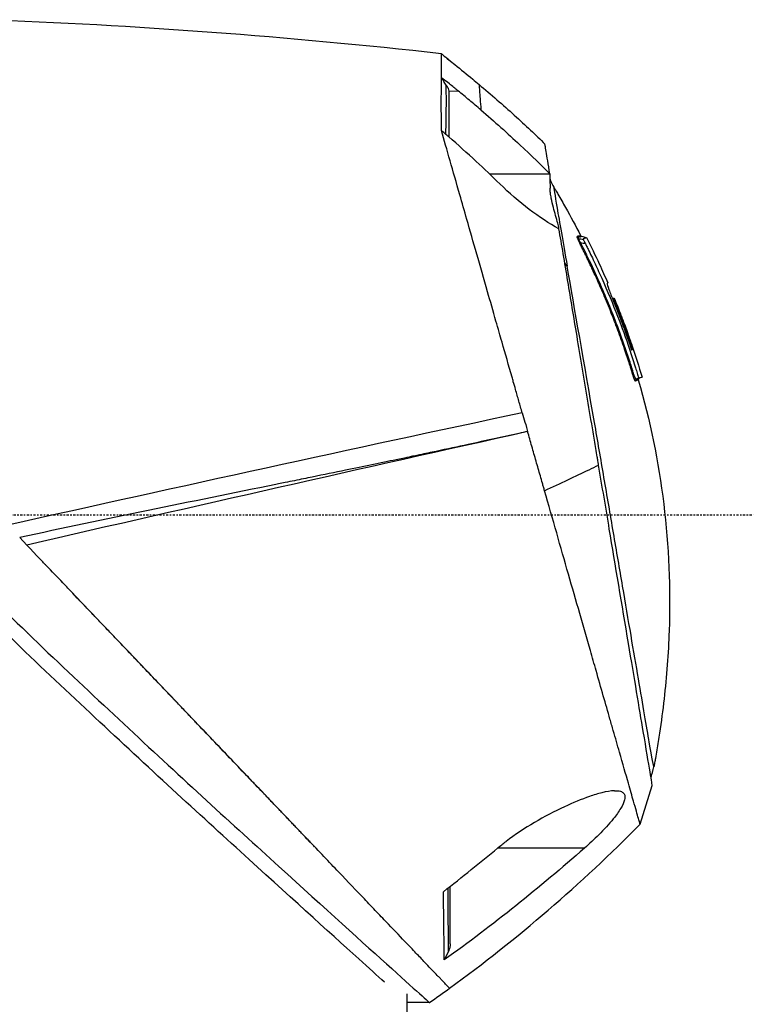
# Model space of a CAD drawing. Header units: millimetres. Extents: x 0 to 3390, y 0 to 1680.
# Tile 46 of 194: x 267 to 317, y 1157 to 1224. Entities that reach past the tile are written whole.
import ezdxf

# ---------------------------------------------------------------- set-up
doc = ezdxf.new("R2010")
doc.units = ezdxf.units.MM
doc.header["$LTSCALE"] = 0.2
doc.linetypes.add('CENTER2', pattern=[1.125, 0.75, -0.125, 0.125, -0.125])
doc.layers.add('02_Center Line', color=1, linetype='CENTER2')

# ---------------------------------------------------------------- blocks, each defined once
blk = doc.blocks.new('A$C7bf043d2')
for p, q in [((135.865, 804.962), (135.865, 804.962)), ((136.362, 804.032), (136.988, 804.064)), ((139.13, 798.424), (143.224, 798.424)), ((145.154, 794.027), (145.154, 794.027)), ((145.314, 793.758), (145.314, 793.758)), ((146.574, 792.319), (146.577, 792.32)), ((147.151, 791.025), (147.127, 791.016)), ((147.445, 790.028), (147.596, 789.986)), ((148.75, 786.54), (148.826, 786.519)), ((149.204, 784.541), (149.151, 784.521)), ((149.286, 784.572), (149.28, 784.57)), ((140.554, 782.051), (140.554, 782.051)), ((140.913, 780.78), (140.913, 780.78)), ((120.226, 777.655), (120.226, 777.654)), ((116.85, 776.912), (116.85, 776.912)), ((117.55, 777.066), (117.55, 777.066)), ((107.245, 773.758), (107.727, 773.253)), ((108.484, 772.46), (108.482, 772.46)), ((149.347, 754.317), (150.176, 756.935)), ((145.576, 752.7), (139.678, 752.7)), ((136.461, 746.504), (136.461, 747.791)), ((136.335, 747.325), (136.334, 747.325)), ((136.46, 746.734), (136.46, 746.734)), ((136.461, 746.419), (136.46, 746.419)), ((133.55, 731.1), (133.55, 742.8)), ((135.048, 742.217), (133.55, 742.217))]:
    blk.add_line(p, q)
blk.add_arc((149.323, 784.485), 0.1, 131.69734, 196.25557)
for centre, major_axis, ratio, start_param, end_param in [((40.329, 862.63), (-274.22, 426.517), 0.09893, 4.512316, 4.513504), ((138.999, 800.831), (-0.001, -2832.535), 0.000931, 4.711259, 4.712351), ((145.166, 794.216), (0.0285, -0.0707), 0.997392, 4.712389, 5.732772), ((145.083, 794.059), (-0.0977, 0.0531), 0.058697, 3.96566, 4.618509), ((143.817, 789.545), (-10.849, -4.007), 0.021396, 4.392938, 4.394081), ((149.125, 784.405), (-0.059, 0.0808), 0.995556, 6.278905, 7.509529), ((149.125, 784.405), (-0.059, 0.0808), 0.995556, 6.076243, 6.076382), ((88.098, 748.944), (-271.669, -62.524), 0.07521, 4.497818, 4.627505), ((83.841, 753.785), (-277.477, -65.035), 0.047607, 4.491127, 4.615045), ((75.284, 827.332), (-9.278, 103.588), 1, 3.68056, 3.844788), ((136.445, 771.475), (0.013, -28.288), 0.000327, 0.578545, 0.713998), ((136.445, 771.478), (0.013, -28.291), 0.000327, 0.466406, 0.489101), ((75.284, 827.332), (75.697, -71.32), 1, 6.080213, 6.096317)]:
    blk.add_ellipse(centre, major_axis=major_axis, ratio=ratio, start_param=start_param, end_param=end_param)
for points in [[(135.862, 806.573), (125.486, 807.736), (115.088, 808.507), (104.667, 808.886)], [(135.872, 804.955), (135.87, 804.956), (135.869, 804.958), (135.867, 804.959)], [(136.196, 803.921), (136.194, 804.107), (136.191, 804.285), (136.188, 804.456)], [(136.177, 801.567), (136.2, 802.461), (136.203, 803.244), (136.196, 803.921)], [(136.362, 804.032), (136.362, 803.193), (136.363, 802.186), (136.362, 800.94)], [(136.165, 801.109), (136.169, 801.265), (136.174, 801.418), (136.177, 801.567)], [(135.885, 801.349), (135.88, 801.355), (135.874, 801.361), (135.869, 801.367)], [(143.225, 798.401), (143.227, 798.389), (143.229, 798.378), (143.231, 798.366)], [(143.231, 798.366), (143.231, 798.26), (143.232, 798.154), (143.233, 798.047)], [(143.229, 798.058), (143.309, 797.863), (143.397, 797.683), (143.488, 797.531)], [(145.093, 794.061), (145.062, 794.125), (145.069, 794.171), (145.083, 794.175)], [(145.083, 794.175), (145.102, 794.16), (145.123, 794.144), (145.142, 794.13)], [(145.142, 794.129), (145.149, 794.136), (145.151, 794.137), (145.154, 794.14)], [(145.37, 794.197), (145.483, 794.166), (145.597, 794.136), (145.71, 794.105)], [(145.71, 794.105), (146.009, 793.515), (146.299, 792.92), (146.577, 792.32)], [(145.314, 793.758), (145.244, 793.863), (145.189, 793.965), (145.154, 794.027)], [(145.314, 793.758), (145.282, 793.742), (145.256, 793.726), (145.253, 793.722)], [(145.638, 793.673), (145.531, 793.701), (145.423, 793.73), (145.314, 793.758)], [(144.4, 792.162), (144.341, 792.242), (144.283, 792.333), (144.229, 792.43)], [(148.79, 786.814), (149.034, 786.096), (149.264, 785.374), (149.477, 784.647)], [(149.086, 784.496), (149.078, 784.493), (149.071, 784.489), (149.066, 784.486)], [(149.086, 784.496), (149.086, 784.496), (149.086, 784.496), (149.086, 784.496)], [(149.227, 784.457), (149.227, 784.457), (149.227, 784.457), (149.227, 784.457)], [(149.266, 784.562), (149.263, 784.561), (149.26, 784.56), (149.257, 784.559)], [(149.285, 784.574), (149.284, 784.573), (149.282, 784.572), (149.281, 784.571)], [(150.09, 757.448), (150.125, 757.691), (150.236, 757.967), (150.28, 758.202)], [(150.28, 758.202), (150.28, 758.202), (150.28, 758.202), (150.28, 758.202)]]:
    blk.add_open_spline(points, degree=3)
for points, knots in [([(135.865, 804.962), (135.862, 805.012), (135.862, 805.061), (135.862, 805.158), (135.862, 805.205), (135.862, 805.343), (135.862, 805.43), (135.862, 805.677), (135.862, 805.823), (135.862, 806.035), (135.862, 806.111), (135.862, 806.244), (135.862, 806.301), (135.862, 806.425), (135.862, 806.48), (135.862, 806.57), (135.862, 806.573), (135.862, 806.573)], [0.000355, 0.000355, 0.000355, 0.000355, 0.045537, 0.045537, 0.090659, 0.090659, 0.180918, 0.180918, 0.361472, 0.361472, 0.481892, 0.481892, 0.599071, 0.599071, 0.774918, 0.774918, 1.024258, 1.024258, 1.024258, 1.024258]), ([(135.862, 806.573), (135.862, 806.573), (135.862, 806.573), (135.862, 806.573), (135.862, 806.573), (135.863, 806.572), (135.863, 806.572), (135.863, 806.572), (135.863, 806.572), (135.864, 806.571), (135.864, 806.571), (135.867, 806.569), (135.868, 806.568), (135.875, 806.563), (135.879, 806.559), (135.899, 806.544), (135.913, 806.532), (135.971, 806.486), (136.014, 806.452), (136.186, 806.314), (136.316, 806.211), (136.453, 806.101), (136.461, 806.095), (136.468, 806.089)], [0, 0, 0, 0, 0.00002524, 0.00002524, 0.00006604, 0.00006604, 0.00010621, 0.00010621, 0.00018394, 0.00018394, 0.0003886, 0.0003886, 0.00100198, 0.00100198, 0.00284178, 0.00284178, 0.00836112, 0.00836112, 0.02491915, 0.02491915, 0.07459329, 0.07459329, 0.07760761, 0.07760761, 0.07760761, 0.07760761]), ([(136.176, 806.323), (136.176, 806.323), (136.176, 806.323), (136.176, 806.323), (136.176, 806.323), (136.176, 806.323), (136.176, 806.323), (136.176, 806.322), (136.176, 806.322), (136.177, 806.322), (136.177, 806.322), (136.178, 806.321), (136.178, 806.321), (136.18, 806.319), (136.182, 806.318), (136.189, 806.312), (136.194, 806.308), (136.214, 806.293), (136.229, 806.281), (136.288, 806.233), (136.333, 806.197), (136.513, 806.053), (136.648, 805.945), (137.186, 805.511), (137.588, 805.184), (138.131, 804.733), (138.276, 804.613), (138.419, 804.493)], [0.1788147, 0.1788147, 0.1788147, 0.1788147, 0.1788234, 0.1788234, 0.1788438, 0.1788438, 0.1788846, 0.1788846, 0.1789247, 0.1789247, 0.1790186, 0.1790186, 0.1792367, 0.1792367, 0.1798777, 0.1798777, 0.1817992, 0.1817992, 0.1875603, 0.1875603, 0.2048422, 0.2048422, 0.2566898, 0.2566898, 0.4122615, 0.4122615, 0.4685131, 0.4685131, 0.4685131, 0.4685131]), ([(135.869, 801.367), (135.859, 802.142), (135.856, 802.837), (135.859, 804.031), (135.864, 804.537), (135.865, 804.962)], [0.0006982, 0.0006982, 0.0006982, 0.0006982, 0.4041717, 0.4041717, 0.7904451, 0.7904451, 0.7904451, 0.7904451]), ([(136.988, 804.064), (136.798, 804.219), (136.606, 804.374), (136.243, 804.663), (135.943, 804.899), (135.872, 804.955)], [-0.02884615, -0.02884615, -0.02884615, -0.02884615, -0.0141323, -0.0141323, -0.00100336, -0.00100336, -0.00100336, -0.00100336]), ([(136.188, 804.456), (136.236, 804.381), (136.285, 804.297), (136.343, 804.155), (136.362, 804.09), (136.362, 804.032)], [0.00001611, 0.00001611, 0.00001611, 0.00001611, 0.02677237, 0.02677237, 0.04626997, 0.04626997, 0.04626997, 0.04626997]), ([(138.419, 804.493), (138.419, 804.493), (138.419, 804.493), (138.419, 804.493), (138.419, 804.493), (138.419, 804.492), (138.419, 804.492), (138.419, 804.491), (138.419, 804.49), (138.419, 804.488), (138.42, 804.484), (138.42, 804.478), (138.421, 804.47), (138.422, 804.452), (138.424, 804.426), (138.426, 804.39), (138.432, 804.319), (138.44, 804.21), (138.45, 804.065), (138.461, 803.92), (138.475, 803.739), (138.491, 803.518), (138.507, 803.296), (138.525, 803.041), (138.545, 802.762)], [0.0104968, 0.0104968, 0.0104968, 0.0104968, 0.015625, 0.015625, 0.015625, 0.03125, 0.03125, 0.03125, 0.0625, 0.0625, 0.0625, 0.125, 0.125, 0.125, 0.2500001, 0.2500001, 0.2500001, 0.5000002, 0.5000002, 0.5000002, 0.7500003, 0.7500003, 0.7500003, 0.9999991, 0.9999991, 0.9999991, 0.9999991]), ([(138.419, 804.493), (139.232, 803.811), (140.049, 803.101), (141.573, 801.724), (142.28, 801.06), (142.884, 800.45)], [0.0000994, 0.0000994, 0.0000994, 0.0000994, 0.5, 0.5, 1, 1, 1, 1]), ([(138.545, 802.762), (138.285, 802.984), (138.022, 803.207), (137.504, 803.64), (137.246, 803.853), (136.988, 804.064)], [0, 0, 0, 0, 0.1028411, 0.1028411, 0.2027797, 0.2027797, 0.2027797, 0.2027797]), ([(138.545, 802.762), (139.449, 801.988), (140.375, 801.163), (142.003, 799.65), (142.699, 798.968), (143.224, 798.424)], [0.0000893, 0.0000893, 0.0000893, 0.0000893, 0.5, 0.5, 0.9999992, 0.9999992, 0.9999992, 0.9999992]), ([(141.35, 782.221), (141.274, 782.485), (141.198, 782.752), (141.047, 783.278), (140.971, 783.541), (140.846, 783.978), (140.795, 784.157), (140.715, 784.434), (140.686, 784.535), (140.429, 785.433), (140.202, 786.225), (139.912, 787.239), (139.848, 787.463), (139.711, 787.94), (139.638, 788.193), (139.373, 789.118), (139.183, 789.781), (138.745, 791.309), (138.501, 792.162), (138.031, 793.801), (137.806, 794.585), (137.426, 795.913), (137.267, 796.468), (136.646, 798.632), (136.227, 800.096), (135.869, 801.367)], [0.000126, 0.000126, 0.000126, 0.000126, 0.082821, 0.082821, 0.166253, 0.166253, 0.220425, 0.220425, 0.251356, 0.251356, 0.499199, 0.499199, 0.569666, 0.569666, 0.650386, 0.650386, 0.865884, 0.865884, 1.153802, 1.153802, 1.433955, 1.433955, 1.644816, 1.644816, 2.282254, 2.282254, 2.282254, 2.282254]), ([(136.362, 800.939), (136.279, 801.011), (136.196, 801.083), (136.037, 801.22), (136.027, 801.228), (135.885, 801.349)], [0.00001731, 0.00001731, 0.00001731, 0.00001731, 0.03300438, 0.03300438, 0.0630328, 0.0630328, 0.0630328, 0.0630328]), ([(139.829, 797.749), (139.301, 798.265), (138.764, 798.775), (137.611, 799.84), (136.99, 800.394), (136.362, 800.939)], [0.0005834, 0.0005834, 0.0005834, 0.0005834, 0.222323, 0.222323, 0.4715577, 0.4715577, 0.4715577, 0.4715577]), ([(143.224, 798.424), (143.112, 799.091), (142.984, 799.854), (142.908, 800.306), (142.889, 800.417), (142.885, 800.443), (142.884, 800.449), (142.884, 800.45), (142.884, 800.45), (142.884, 800.45), (142.884, 800.45), (142.884, 800.45)], [0.0000001, 0.0000001, 0.0000001, 0.0000001, 0.5, 0.75, 0.875, 0.9375, 0.96875, 0.984375, 0.9921875, 0.9960938, 1, 1, 1, 1]), ([(143.224, 798.424), (143.226, 798.263), (143.228, 798.102), (143.232, 797.78), (143.235, 797.618), (143.238, 797.457)], [0, 0, 0, 0, 0.0481415, 0.0481415, 0.09604019, 0.09604019, 0.09604019, 0.09604019]), ([(143.84, 794.709), (143.183, 795.054), (142.497, 795.505), (141.147, 796.533), (140.462, 797.126), (139.829, 797.749)], [-0.5307481, -0.5307481, -0.5307481, -0.5307481, -0.266105, -0.266105, 0, 0, 0, 0]), ([(143.84, 794.707), (143.817, 794.829), (143.787, 794.957), (143.672, 795.407), (143.561, 795.774), (143.41, 796.356), (143.359, 796.567), (143.306, 796.843), (143.297, 796.894), (143.274, 797.035), (143.262, 797.119), (143.249, 797.246), (143.246, 797.289), (143.242, 797.353), (143.241, 797.374), (143.239, 797.416), (143.239, 797.436), (143.238, 797.457)], [0.1868025, 0.1868025, 0.1868025, 0.1868025, 0.2412639, 0.2412639, 0.3861275, 0.3861275, 0.4640316, 0.4640316, 0.4845145, 0.4845145, 0.5141447, 0.5141447, 0.5289486, 0.5289486, 0.5363554, 0.5363554, 0.5435874, 0.5435874, 0.5435874, 0.5435874]), ([(143.488, 797.531), (143.49, 797.521), (143.559, 797.017), (143.714, 796.11), (143.791, 795.657), (143.889, 795.091), (144.005, 794.428), (144.12, 793.765), (144.253, 793.005), (144.4, 792.162)], [0, 0, 0, 0, 0.500317, 0.500317, 0.500317, 0.750106, 0.750106, 0.750106, 1, 1, 1, 1]), ([(143.488, 797.531), (143.506, 797.501), (143.525, 797.469), (143.563, 797.405), (143.582, 797.372), (143.659, 797.241), (143.717, 797.143), (143.947, 796.749), (144.117, 796.452), (144.637, 795.524), (144.979, 794.888), (145.309, 794.246)], [0, 0, 0, 0, 0.0109169, 0.0109169, 0.0223229, 0.0223229, 0.0565404, 0.0565404, 0.1592037, 0.1592037, 0.375728, 0.375728, 0.375728, 0.375728]), ([(146.532, 778.675), (146.518, 778.761), (146.517, 778.768), (146.501, 778.861), (146.493, 778.908), (146.47, 779.048), (146.454, 779.142), (146.407, 779.423), (146.375, 779.611), (146.281, 780.173), (146.218, 780.547), (146.03, 781.666), (145.906, 782.408), (145.536, 784.612), (145.296, 786.049), (144.848, 788.728), (144.641, 789.968), (144.228, 792.433), (144.028, 793.629), (143.84, 794.709)], [-1.827484, -1.827484, -1.827484, -1.827484, -1.813622, -1.813622, -1.799332, -1.799332, -1.770751, -1.770751, -1.71359, -1.71359, -1.599264, -1.599264, -1.370612, -1.370612, -0.913315, -0.913315, -0.480004, -0.480004, 0, 0, 0, 0]), ([(145.096, 794.187), (145.094, 794.187), (145.093, 794.186), (145.091, 794.183), (145.089, 794.183), (145.083, 794.175)], [0.0000045, 0.0000045, 0.0000045, 0.0000045, 0.00514072, 0.00514072, 0.01100878, 0.01100878, 0.01100878, 0.01100878]), ([(145.309, 794.246), (145.309, 794.246), (145.309, 794.246), (145.309, 794.246), (145.309, 794.246), (145.309, 794.246), (145.309, 794.246), (145.305, 794.244), (145.274, 794.234), (145.225, 794.209), (145.212, 794.203), (145.198, 794.196), (145.179, 794.194), (145.176, 794.194), (145.173, 794.193), (145.169, 794.194), (145.146, 794.194), (145.115, 794.204), (145.096, 794.187)], [0.4971671, 0.4971671, 0.4971671, 0.4971671, 0.5000193, 0.5000193, 0.5000193, 0.5180194, 0.5180194, 0.5180194, 0.8169886, 0.8169886, 0.8169886, 0.8954968, 0.8954968, 0.8954968, 0.9084943, 0.9084943, 0.9084943, 1, 1, 1, 1]), ([(145.142, 794.129), (145.139, 794.128), (145.135, 794.124), (145.134, 794.116), (145.131, 794.103), (145.132, 794.077), (145.152, 794.032)], [0, 0, 0, 0, 0.3521069, 0.3521069, 0.3521069, 0.9758141, 0.9758141, 0.9758141, 0.9758141]), ([(145.154, 794.14), (145.154, 794.14), (145.155, 794.141), (145.156, 794.142), (145.169, 794.154), (145.191, 794.15), (145.211, 794.147), (145.217, 794.147), (145.222, 794.146), (145.227, 794.146), (145.251, 794.146), (145.268, 794.155), (145.283, 794.162), (145.288, 794.164), (145.292, 794.167), (145.296, 794.168), (145.339, 794.188), (145.365, 794.196), (145.37, 794.197), (145.37, 794.197), (145.37, 794.197), (145.37, 794.197), (145.37, 794.197), (145.37, 794.197), (145.37, 794.197)], [0.0000003, 0.0000003, 0.0000003, 0.0000003, 0.0033485, 0.0033485, 0.0033485, 0.07269, 0.07269, 0.07269, 0.0914996, 0.0914996, 0.0914996, 0.1830059, 0.1830059, 0.1830059, 0.2100221, 0.2100221, 0.2100221, 0.4819771, 0.4819771, 0.4819771, 0.4851508, 0.4851508, 0.4851508, 0.4973255, 0.4973255, 0.4973255, 0.4973255]), ([(145.309, 794.246), (145.31, 794.244), (145.311, 794.242), (145.313, 794.237), (145.315, 794.235), (145.317, 794.232), (145.318, 794.23), (145.322, 794.226), (145.324, 794.223), (145.329, 794.219), (145.331, 794.217), (145.335, 794.213), (145.337, 794.212), (145.342, 794.208), (145.344, 794.207), (145.349, 794.204), (145.352, 794.203), (145.358, 794.2), (145.361, 794.199), (145.366, 794.198), (145.368, 794.197), (145.37, 794.197)], [0, 0, 0, 0, 0.00094459, 0.00094459, 0.00181558, 0.00181558, 0.00244959, 0.00244959, 0.00347366, 0.00347366, 0.00434667, 0.00434667, 0.00525867, 0.00525867, 0.00639019, 0.00639019, 0.00796846, 0.00796846, 0.01043525, 0.01043525, 0.01268638, 0.01268638, 0.01268638, 0.01268638]), ([(145.71, 794.105), (145.71, 794.105), (145.71, 794.105), (145.709, 794.105), (145.704, 794.103), (145.684, 794.095), (145.663, 794.087), (145.574, 794.052), (145.494, 794.036), (145.488, 794.011), (145.489, 794.004), (145.493, 793.987), (145.495, 793.983), (145.498, 793.974), (145.5, 793.969), (145.502, 793.959)], [0.4514827, 0.4514827, 0.4514827, 0.4514827, 0.4654644, 0.4654644, 0.5612309, 0.5612309, 0.718362, 0.718362, 1.0295282, 1.0295282, 1.0857735, 1.0857735, 1.1031475, 1.1031475, 1.1183605, 1.1183605, 1.1183605, 1.1183605]), ([(145.093, 794.061), (145.116, 794.006), (145.189, 793.853), (145.232, 793.763), (145.24, 793.747), (145.247, 793.733), (145.253, 793.722)], [0, 0, 0, 0, 0.8501312, 0.8501312, 0.8501312, 0.9999995, 0.9999995, 0.9999995, 0.9999995]), ([(145.502, 793.959), (145.445, 793.964), (145.387, 793.977), (145.273, 794.003), (145.216, 794.017), (145.158, 794.026)], [-0.0356341, -0.0356341, -0.0356341, -0.0356341, -0.01790175, -0.01790175, -0.00046649, -0.00046649, -0.00046649, -0.00046649]), ([(149.029, 784.377), (149.026, 784.375), (149.023, 784.374), (149.02, 784.375), (149.018, 784.376), (149.016, 784.378), (149.014, 784.38), (149.01, 784.383), (149.006, 784.388), (149.002, 784.396), (148.996, 784.404), (148.99, 784.416), (148.983, 784.432), (148.977, 784.445), (148.971, 784.46), (148.964, 784.478), (148.962, 784.484), (148.959, 784.49), (148.957, 784.496), (148.952, 784.509), (148.946, 784.524), (148.941, 784.54), (148.934, 784.559), (148.927, 784.58), (148.92, 784.601), (148.918, 784.605), (148.917, 784.608), (148.916, 784.612), (148.907, 784.637), (148.899, 784.662), (148.891, 784.686), (148.887, 784.699), (148.884, 784.712), (148.88, 784.725), (148.873, 784.745), (148.867, 784.766), (148.86, 784.787), (148.856, 784.802), (148.852, 784.817), (148.847, 784.831), (148.844, 784.843), (148.84, 784.855), (148.836, 784.867), (148.812, 784.947), (148.787, 785.029), (148.761, 785.113), (148.758, 785.122), (148.755, 785.131), (148.753, 785.14), (148.749, 785.152), (148.745, 785.164), (148.741, 785.176), (148.728, 785.22), (148.714, 785.264), (148.7, 785.308), (148.679, 785.374), (148.659, 785.439), (148.639, 785.503), (148.584, 785.675), (148.53, 785.841), (148.474, 786.01), (148.418, 786.18), (148.36, 786.354), (148.295, 786.543), (148.143, 786.989), (147.991, 787.415), (147.841, 787.821), (147.807, 787.914), (147.773, 788.005), (147.739, 788.095), (147.698, 788.204), (147.657, 788.311), (147.617, 788.417), (147.542, 788.61), (147.483, 788.763), (147.395, 788.983), (147.22, 789.425), (147.047, 789.845), (146.877, 790.244), (146.792, 790.443), (146.708, 790.637), (146.625, 790.826), (146.584, 790.919), (146.547, 791.003), (146.508, 791.089), (146.468, 791.179), (146.427, 791.272), (146.379, 791.377), (146.191, 791.792), (146.021, 792.156), (145.829, 792.556), (145.807, 792.602), (145.785, 792.646), (145.764, 792.691), (145.735, 792.75), (145.707, 792.809), (145.678, 792.867), (145.669, 792.887), (145.659, 792.906), (145.65, 792.925), (145.615, 792.996), (145.58, 793.068), (145.544, 793.141), (145.504, 793.223), (145.462, 793.307), (145.42, 793.39), (145.412, 793.407), (145.403, 793.424), (145.395, 793.441), (145.392, 793.446), (145.39, 793.451), (145.387, 793.456), (145.364, 793.503), (145.341, 793.548), (145.319, 793.591), (145.296, 793.637), (145.274, 793.681), (145.253, 793.722)], [0, 0, 0, 0, 0.009147, 0.009147, 0.009147, 0.013827, 0.013827, 0.013827, 0.021981, 0.021981, 0.021981, 0.03125, 0.03125, 0.03125, 0.038656, 0.038656, 0.038656, 0.041, 0.041, 0.041, 0.046375, 0.046375, 0.046375, 0.05319, 0.05319, 0.05319, 0.054437, 0.054437, 0.054437, 0.0625, 0.0625, 0.0625, 0.066686, 0.066686, 0.066686, 0.07332, 0.07332, 0.07332, 0.07793, 0.07793, 0.07793, 0.081555, 0.081555, 0.081555, 0.106021, 0.106021, 0.106021, 0.108687, 0.108687, 0.108687, 0.112224, 0.112224, 0.112224, 0.125, 0.125, 0.125, 0.14444, 0.14444, 0.14444, 0.196985, 0.196985, 0.196985, 0.25, 0.25, 0.25, 0.375, 0.375, 0.375, 0.403423, 0.403423, 0.403423, 0.4375, 0.4375, 0.4375, 0.5, 0.5, 0.5, 0.625, 0.625, 0.625, 0.6875, 0.6875, 0.6875, 0.718105, 0.718105, 0.718105, 0.75, 0.75, 0.75, 0.875, 0.875, 0.875, 0.889226, 0.889226, 0.889226, 0.908235, 0.908235, 0.908235, 0.914453, 0.914453, 0.914453, 0.9375, 0.9375, 0.9375, 0.963247, 0.963247, 0.963247, 0.968611, 0.968611, 0.968611, 0.970185, 0.970185, 0.970185, 0.984726, 0.984726, 0.984726, 1, 1, 1, 1]), ([(149.086, 784.496), (149.084, 784.495), (149.082, 784.495), (149.079, 784.496), (149.078, 784.497), (149.076, 784.498), (149.074, 784.5), (149.071, 784.502), (149.068, 784.506), (149.063, 784.512), (149.054, 784.523), (149.042, 784.542), (149.027, 784.567), (149.014, 784.59), (148.999, 784.618), (148.984, 784.652), (148.978, 784.664), (148.973, 784.677), (148.967, 784.691), (148.964, 784.7), (148.96, 784.709), (148.956, 784.719), (148.952, 784.729), (148.948, 784.74), (148.944, 784.751), (148.937, 784.769), (148.931, 784.788), (148.925, 784.807), (148.92, 784.822), (148.915, 784.837), (148.91, 784.854), (148.907, 784.864), (148.905, 784.875), (148.902, 784.885), (148.878, 784.969), (148.852, 785.051), (148.826, 785.133), (148.823, 785.142), (148.821, 785.151), (148.818, 785.16), (148.814, 785.172), (148.81, 785.184), (148.807, 785.197), (148.773, 785.306), (148.738, 785.415), (148.704, 785.524), (148.65, 785.693), (148.595, 785.862), (148.54, 786.031), (148.309, 786.732), (148.063, 787.429), (147.803, 788.12), (147.422, 789.131), (147.011, 790.131), (146.571, 791.118), (146.331, 791.656), (146.083, 792.19), (145.826, 792.721), (145.798, 792.78), (145.769, 792.839), (145.74, 792.898), (145.731, 792.917), (145.722, 792.936), (145.712, 792.955), (145.636, 793.111), (145.56, 793.266), (145.482, 793.421), (145.474, 793.438), (145.465, 793.456), (145.456, 793.473), (145.454, 793.478), (145.451, 793.483), (145.449, 793.487), (145.426, 793.532), (145.404, 793.577), (145.381, 793.623), (145.36, 793.667), (145.337, 793.713), (145.314, 793.758)], [0.0032757, 0.0032757, 0.0032757, 0.0032757, 0.0100624, 0.0100624, 0.0100624, 0.0147322, 0.0147322, 0.0147322, 0.0224743, 0.0224743, 0.0224743, 0.0385872, 0.0385872, 0.0385872, 0.0534356, 0.0534356, 0.0534356, 0.0588811, 0.0588811, 0.0588811, 0.0625, 0.0625, 0.0625, 0.0663721, 0.0663721, 0.0663721, 0.0726497, 0.0726497, 0.0726497, 0.0775979, 0.0775979, 0.0775979, 0.0806512, 0.0806512, 0.0806512, 0.1053833, 0.1053833, 0.1053833, 0.1081313, 0.1081313, 0.1081313, 0.1117856, 0.1117856, 0.1117856, 0.1446744, 0.1446744, 0.1446744, 0.195896, 0.195896, 0.195896, 0.4084953, 0.4084953, 0.4084953, 0.7196505, 0.7196505, 0.7196505, 0.889381, 0.889381, 0.889381, 0.90824, 0.90824, 0.90824, 0.9143921, 0.9143921, 0.9143921, 0.9642243, 0.9642243, 0.9642243, 0.9697612, 0.9697612, 0.9697612, 0.9713742, 0.9713742, 0.9713742, 0.9858909, 0.9858909, 0.9858909, 1, 1, 1, 1]), ([(145.502, 793.959), (145.509, 793.945), (145.516, 793.93), (145.536, 793.886), (145.55, 793.858), (145.589, 793.778), (145.615, 793.727), (145.638, 793.673)], [0.0012376, 0.0012376, 0.0012376, 0.0012376, 0.00689331, 0.00689331, 0.01671867, 0.01671867, 0.03370696, 0.03370696, 0.03370696, 0.03370696]), ([(145.638, 793.673), (145.667, 793.625), (145.705, 793.549), (145.793, 793.37), (145.832, 793.292), (145.95, 793.051), (146.029, 792.888), (146.272, 792.381), (146.436, 792.03), (146.987, 790.816), (147.358, 789.943), (147.999, 788.317), (148.276, 787.567), (148.664, 786.438), (148.787, 786.066), (148.975, 785.479), (149.03, 785.301), (149.087, 785.117), (149.106, 785.055), (149.157, 784.886), (149.19, 784.77), (149.23, 784.65), (149.236, 784.633), (149.247, 784.605), (149.252, 784.593), (149.262, 784.574), (149.266, 784.568), (149.277, 784.56), (149.279, 784.574), (149.286, 784.572)], [0.0001328, 0.0001328, 0.0001328, 0.0001328, 0.0174386, 0.0174386, 0.0310057, 0.0310057, 0.0590835, 0.0590835, 0.1183807, 0.1183807, 0.2649371, 0.2649371, 0.3884475, 0.3884475, 0.4494188, 0.4494188, 0.4840391, 0.4840391, 0.5014455, 0.5014455, 0.5319751, 0.5319751, 0.5379835, 0.5379835, 0.5433248, 0.5433248, 0.5493672, 0.5493672, 0.5651376, 0.5651376, 0.5651376, 0.5651376]), ([(150.28, 758.202), (150.278, 758.204), (150.061, 759.32), (149.291, 763.849), (148.375, 769.217), (147.546, 774.059), (146.896, 777.841), (145.757, 784.437), (144.887, 789.369), (144.4, 792.162)], [0, 0, 0, 0, 0.172271, 0.333276, 0.49428, 0.574783, 0.655285, 0.735787, 1, 1, 1, 1]), ([(146.574, 792.319), (146.674, 792.105), (146.772, 791.891), (146.965, 791.46), (147.061, 791.245), (147.155, 791.028)], [-0.1415347, -0.1415347, -0.1415347, -0.1415347, -0.0707672, -0.0707672, -0.0000013, -0.0000013, -0.0000013, -0.0000013]), ([(147.155, 791.028), (147.152, 791.018), (147.123, 791.038), (147.108, 790.958), (147.159, 790.8), (147.273, 790.478), (147.367, 790.227), (147.535, 789.8), (147.822, 789.095), (148.031, 788.55), (148.383, 787.604), (148.579, 787.051), (148.765, 786.494)], [0.0000004, 0.0000004, 0.0000004, 0.0000004, 0.2645446, 0.2645446, 0.3968169, 0.3968169, 0.462953, 0.5290892, 0.5952253, 0.7645446, 0.7645446, 1, 1, 1, 1]), ([(148.826, 786.519), (148.623, 787.125), (148.409, 787.729), (148.072, 788.627), (147.957, 788.926), (147.78, 789.373), (147.721, 789.521), (147.631, 789.743), (147.6, 789.821), (147.57, 789.905), (147.554, 789.953), (147.552, 789.972), (147.577, 789.976), (147.59, 789.985), (147.596, 789.986)], [0, 0, 0, 0, 0.345066, 0.345066, 0.517599, 0.517599, 0.603865, 0.603865, 0.646998, 0.646998, 0.668565, 0.690132, 0.711698, 1, 1, 1, 1]), ([(147.596, 789.986), (147.751, 789.609), (147.901, 789.23), (148.064, 788.807), (148.076, 788.778), (148.129, 788.639), (148.18, 788.504), (148.293, 788.203), (148.355, 788.035), (148.525, 787.569), (148.58, 787.411), (148.671, 787.157), (148.72, 787.016), (148.772, 786.867), (148.781, 786.839), (148.79, 786.814)], [-0.18417267, -0.18417267, -0.18417267, -0.18417267, -0.18150611, -0.18150611, -0.18121038, -0.18121038, -0.17100407, -0.17100407, -0.15859894, -0.15859894, -0.13621408, -0.13621408, -0.09993316, -0.09993316, -0.09059217, -0.09059217, -0.09059217, -0.09059217]), ([(148.765, 786.494), (148.777, 786.499), (148.788, 786.503), (148.809, 786.512), (148.818, 786.515), (148.826, 786.519)], [-0.1133183, -0.1133183, -0.1133183, -0.1133183, -0.0566601, -0.0566601, -0.0000018, -0.0000018, -0.0000018, -0.0000018]), ([(149.227, 784.457), (149.227, 784.457), (149.21, 784.45), (149.178, 784.437), (149.161, 784.431), (149.141, 784.422), (149.116, 784.412), (149.109, 784.41), (149.103, 784.407), (149.096, 784.405), (149.089, 784.402), (149.087, 784.401), (149.075, 784.396), (149.064, 784.392), (149.054, 784.388), (149.046, 784.385), (149.038, 784.382), (149.033, 784.379), (149.029, 784.377)], [0.0010391, 0.0010391, 0.0010391, 0.0010391, 0.5, 0.5, 0.5, 0.75, 0.75, 0.75, 0.8125, 0.8125, 0.8125, 0.875, 0.875, 0.875, 0.9375, 0.9375, 0.9375, 0.9997472, 0.9997472, 0.9997472, 0.9997472]), ([(149.156, 784.523), (149.156, 784.523), (149.156, 784.523), (149.156, 784.523), (149.156, 784.523), (149.156, 784.523), (149.156, 784.523), (149.155, 784.523), (149.155, 784.523), (149.154, 784.522), (149.153, 784.522), (149.149, 784.521), (149.147, 784.52), (149.139, 784.517), (149.133, 784.514), (149.113, 784.507), (149.1, 784.502), (149.086, 784.496)], [0.002282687, 0.002282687, 0.002282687, 0.002282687, 0.002330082, 0.002330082, 0.002354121, 0.002354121, 0.002450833, 0.002450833, 0.002647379, 0.002647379, 0.003037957, 0.003037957, 0.003809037, 0.003809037, 0.005948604, 0.005948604, 0.010517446, 0.010517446, 0.010517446, 0.010517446]), ([(149.274, 784.565), (149.26, 784.56), (149.246, 784.556), (149.222, 784.548), (149.211, 784.544), (149.192, 784.537), (149.184, 784.534), (149.175, 784.531), (149.172, 784.529), (149.169, 784.528), (149.169, 784.528), (149.168, 784.528), (149.168, 784.528), (149.168, 784.528), (149.168, 784.528), (149.168, 784.528), (149.168, 784.528), (149.168, 784.528)], [0, 0, 0, 0, 0.00456581, 0.00456581, 0.00858144, 0.00858144, 0.01190433, 0.01190433, 0.01328908, 0.01328908, 0.01359123, 0.01359123, 0.013757, 0.013757, 0.01387122, 0.01387122, 0.01387499, 0.01387499, 0.01387499, 0.01387499]), ([(149.227, 784.457), (150.827, 778.969), (151.516, 773.148), (151.262, 765.891), (151.146, 764.348), (150.885, 762.041), (150.783, 761.271), (150.61, 760.118), (150.549, 759.734), (150.452, 759.159), (150.418, 758.968), (150.367, 758.681), (150.35, 758.585), (150.324, 758.442), (150.315, 758.394), (150.297, 758.298), (150.288, 758.249), (150.28, 758.202)], [0, 0, 0, 0, 1.714915, 1.714915, 2.178441, 2.178441, 2.411447, 2.411447, 2.528102, 2.528102, 2.586445, 2.586445, 2.615616, 2.615616, 2.630202, 2.630202, 2.644832, 2.644832, 2.644832, 2.644832]), ([(149.286, 784.572), (149.351, 784.597), (149.4, 784.616), (149.462, 784.641), (149.477, 784.647), (149.477, 784.647)], [-0.4723935, -0.4723935, -0.4723935, -0.4723935, -0.2295171, -0.2295171, -0.0006803, -0.0006803, -0.0006803, -0.0006803]), ([(149.454, 784.638), (149.434, 784.63), (149.402, 784.617), (149.333, 784.589), (149.303, 784.586), (149.286, 784.575)], [0.1629432, 0.1629432, 0.1629432, 0.1629432, 0.3732629, 0.3732629, 0.488328, 0.488328, 0.488328, 0.488328]), ([(141.35, 782.221), (141.413, 782.011), (141.474, 781.799), (141.591, 781.395), (141.697, 781.024), (141.714, 780.951)], [0, 0, 0, 0, 0.0659544, 0.0659544, 0.1261831, 0.1261831, 0.1261831, 0.1261831]), ([(141.714, 780.951), (141.515, 780.914), (141.316, 780.87), (141.116, 780.825), (140.019, 780.581), (138.874, 780.329), (137.68, 780.072), (136.974, 779.919), (136.25, 779.764), (135.51, 779.607), (135.14, 779.528), (134.765, 779.449), (134.386, 779.369), (134.259, 779.343), (134.131, 779.316), (134.003, 779.289), (133.94, 779.276), (133.878, 779.262), (133.815, 779.249), (133.624, 779.209), (133.382, 779.158), (133.237, 779.128), (133.091, 779.098), (132.943, 779.067), (132.792, 779.035), (131.752, 778.818), (130.606, 778.582), (129.353, 778.325), (128.637, 778.178), (127.885, 778.024), (127.099, 777.864), (126.706, 777.783), (126.304, 777.702), (125.894, 777.618), (125.688, 777.576), (125.481, 777.534), (125.271, 777.491), (125.125, 777.462), (124.962, 777.429), (124.815, 777.399), (124.751, 777.386), (124.691, 777.373), (124.636, 777.362), (118.862, 776.19), (113.053, 775.02), (107.245, 773.758)], [0, 0, 0, 0, 0.0193237, 0.0193237, 0.0193237, 0.125, 0.125, 0.125, 0.1875, 0.1875, 0.1875, 0.21875, 0.21875, 0.21875, 0.2292651, 0.2292651, 0.2292651, 0.234375, 0.234375, 0.234375, 0.25, 0.25, 0.25, 0.2657914, 0.2657914, 0.2657914, 0.375, 0.375, 0.375, 0.4375, 0.4375, 0.4375, 0.46875, 0.46875, 0.46875, 0.484375, 0.484375, 0.484375, 0.4952555, 0.4952555, 0.4952555, 0.5, 0.5, 0.5, 0.9999964, 0.9999964, 0.9999964, 0.9999964]), ([(142.863, 776.94), (142.854, 776.972), (142.842, 777.014), (142.815, 777.107), (142.804, 777.148), (142.768, 777.273), (142.744, 777.356), (142.672, 777.606), (142.625, 777.772), (142.481, 778.273), (142.385, 778.607), (142.193, 779.277), (142.097, 779.613), (141.905, 780.283), (141.809, 780.617), (141.714, 780.951)], [0.000001, 0.000001, 0.000001, 0.000001, 0.0097952, 0.0097952, 0.0177955, 0.0177955, 0.0337946, 0.0337946, 0.0657894, 0.0657894, 0.1298037, 0.1298037, 0.1940067, 0.1940067, 0.2577243, 0.2577243, 0.2577243, 0.2577243]), ([(142.863, 776.94), (143.963, 777.451), (144.969, 777.925), (145.882, 778.362), (146.104, 778.469), (146.321, 778.573), (146.532, 778.675)], [0, 0, 0, 0, 0.7958453, 0.7958453, 0.7958453, 0.9897557, 0.9897557, 0.9897557, 0.9897557]), ([(150.176, 756.935), (150.176, 756.935), (150.176, 756.935), (150.176, 756.935), (150.176, 756.935), (150.176, 756.936), (150.176, 756.937), (150.175, 756.94), (150.175, 756.944), (150.172, 756.958), (150.17, 756.973), (150.16, 757.032), (150.15, 757.092), (150.11, 757.328), (150.071, 757.563), (149.913, 758.506), (149.762, 759.419), (149.431, 761.387), (149.279, 762.293), (148.942, 764.302), (148.757, 765.403), (148.12, 769.202), (147.667, 771.902), (147.02, 775.762), (146.777, 777.218), (146.532, 778.675)], [-2.883886, -2.883886, -2.883886, -2.883886, -2.876396, -2.876396, -2.868629, -2.868629, -2.853095, -2.853095, -2.822027, -2.822027, -2.759888, -2.759888, -2.635631, -2.635631, -2.387201, -2.387201, -1.879049, -1.879049, -1.53884, -1.53884, -1.198629, -1.198629, -0.443216, -0.443216, 0, 0, 0, 0]), ([(149.347, 754.317), (149.347, 754.317), (149.347, 754.317), (149.347, 754.317), (149.347, 754.317), (149.347, 754.317), (149.346, 754.318), (149.346, 754.319), (149.346, 754.321), (149.344, 754.327), (149.342, 754.333), (149.335, 754.358), (149.328, 754.382), (149.3, 754.481), (149.272, 754.579), (149.159, 754.972), (149.047, 755.364), (148.798, 756.231), (148.683, 756.634), (148.376, 757.703), (148.173, 758.411), (147.814, 759.666), (147.675, 760.152), (147.454, 760.92), (147.379, 761.183), (147.013, 762.461), (146.698, 763.56), (146.233, 765.18), (146.104, 765.633), (145.505, 767.721), (145.007, 769.461), (144.223, 772.195), (143.956, 773.126), (143.415, 775.016), (143.14, 775.974), (142.863, 776.94)], [0, 0, 0, 0, 0.005693, 0.005693, 0.010345, 0.010345, 0.019647, 0.019647, 0.038252, 0.038252, 0.075468, 0.075468, 0.149756, 0.149756, 0.298041, 0.298041, 0.593764, 0.593764, 0.790619, 0.790619, 1.053199, 1.053199, 1.203349, 1.203349, 1.278016, 1.278016, 1.558633, 1.558633, 1.664004, 1.664004, 2.034087, 2.034087, 2.219517, 2.219517, 2.405336, 2.405336, 2.405336, 2.405336]), ([(102.43, 772.848), (102.434, 772.843), (102.438, 772.838), (102.443, 772.833), (104.137, 770.898), (105.937, 769.068), (107.769, 767.291), (107.775, 767.285), (107.781, 767.279), (107.787, 767.274), (109.617, 765.498), (111.474, 763.773), (113.284, 762.077), (113.287, 762.074), (113.289, 762.072), (113.292, 762.069), (116.92, 758.668), (120.462, 755.43), (123.653, 752.525), (126.845, 749.618), (129.697, 747.042), (131.759, 745.182), (133.821, 743.322), (135.048, 742.219), (135.05, 742.217)], [0.0000178, 0.0000178, 0.0000178, 0.0000178, 0.0003281, 0.0003281, 0.0003281, 0.125, 0.125, 0.125, 0.1254001, 0.1254001, 0.1254001, 0.25, 0.25, 0.25, 0.2501813, 0.2501813, 0.2501813, 0.5, 0.5, 0.5, 0.7499352, 0.7499352, 0.7499352, 0.9999996, 0.9999996, 0.9999996, 0.9999996]), ([(136.411, 743.194), (136.413, 743.191), (136.358, 743.249), (136.242, 743.371), (136.184, 743.432), (136.11, 743.508), (136.021, 743.602), (135.976, 743.648), (135.928, 743.699), (135.875, 743.754), (135.849, 743.782), (135.822, 743.81), (135.793, 743.84), (135.765, 743.87), (135.73, 743.907), (135.705, 743.932), (135.689, 743.949), (135.672, 743.967), (135.655, 743.985), (135.47, 744.179), (135.235, 744.425), (134.934, 744.741), (134.77, 744.913), (134.586, 745.106), (134.38, 745.321), (134.277, 745.429), (134.169, 745.543), (134.055, 745.662), (133.94, 745.782), (133.803, 745.926), (133.695, 746.039), (133.639, 746.098), (133.583, 746.157), (133.526, 746.216), (133.139, 746.621), (132.72, 747.059), (132.274, 747.526), (132.018, 747.794), (131.753, 748.072), (131.48, 748.358), (131.207, 748.645), (130.901, 748.966), (130.637, 749.243), (130.109, 749.799), (129.528, 750.408), (128.891, 751.075), (128.572, 751.409), (128.24, 751.757), (127.893, 752.12), (127.546, 752.483), (127.169, 752.878), (126.811, 753.254), (126.679, 753.392), (126.546, 753.531), (126.413, 753.67), (125.101, 755.045), (123.738, 756.473), (122.354, 757.924), (121.592, 758.723), (120.822, 759.53), (120.049, 760.34), (119.662, 760.745), (119.274, 761.151), (118.886, 761.558), (118.692, 761.761), (118.498, 761.965), (118.304, 762.169), (118.109, 762.372), (117.939, 762.55), (117.72, 762.78), (117.532, 762.977), (117.346, 763.173), (117.16, 763.367), (116.48, 764.08), (115.814, 764.778), (115.166, 765.457), (114.754, 765.889), (114.348, 766.315), (113.95, 766.732), (113.75, 766.941), (113.553, 767.147), (113.357, 767.352), (113.26, 767.455), (113.162, 767.557), (113.066, 767.658), (112.969, 767.76), (112.904, 767.828), (112.777, 767.961), (112.548, 768.2), (112.324, 768.435), (112.104, 768.666), (110.37, 770.485), (108.904, 772.019), (107.727, 773.253)], [0.0000009, 0.0000009, 0.0000009, 0.0000009, 0.0625, 0.0625, 0.0625, 0.09375, 0.09375, 0.09375, 0.109375, 0.109375, 0.109375, 0.1171875, 0.1171875, 0.1171875, 0.125, 0.125, 0.125, 0.1303083, 0.1303083, 0.1303083, 0.1875, 0.1875, 0.1875, 0.21875, 0.21875, 0.21875, 0.234375, 0.234375, 0.234375, 0.25, 0.25, 0.25, 0.2580356, 0.2580356, 0.2580356, 0.3125, 0.3125, 0.3125, 0.34375, 0.34375, 0.34375, 0.375, 0.375, 0.375, 0.4375, 0.4375, 0.4375, 0.46875, 0.46875, 0.46875, 0.5, 0.5, 0.5, 0.5115087, 0.5115087, 0.5115087, 0.625, 0.625, 0.625, 0.6875, 0.6875, 0.6875, 0.71875, 0.71875, 0.71875, 0.734375, 0.734375, 0.734375, 0.75, 0.75, 0.75, 0.7634031, 0.7634031, 0.7634031, 0.8125, 0.8125, 0.8125, 0.84375, 0.84375, 0.84375, 0.859375, 0.859375, 0.859375, 0.8671875, 0.8671875, 0.8671875, 0.875, 0.875, 0.875, 0.8890566, 0.8890566, 0.8890566, 1, 1, 1, 1]), ([(132.01, 743.603), (131.526, 744.039), (130.938, 744.569), (130.259, 745.181), (128.199, 747.04), (125.372, 749.594), (122.221, 752.464), (119.07, 755.334), (115.582, 758.529), (112.017, 761.873), (110.233, 763.545), (108.407, 765.24), (106.613, 766.993), (104.82, 768.747), (103.058, 770.563), (101.397, 772.473)], [0.1677451, 0.1677451, 0.1677451, 0.1677451, 0.250057, 0.250057, 0.250057, 0.5, 0.5, 0.5, 0.7499984, 0.7499984, 0.7499984, 0.8750196, 0.8750196, 0.8750196, 0.9999991, 0.9999991, 0.9999991, 0.9999991]), ([(127.256, 752.787), (127.218, 752.827), (127.179, 752.867), (127.141, 752.907), (127.069, 752.982), (126.998, 753.058), (126.925, 753.134), (126.889, 753.171), (126.853, 753.209), (126.817, 753.247), (126.78, 753.285), (126.744, 753.323), (126.707, 753.362), (126.671, 753.4), (126.635, 753.438), (126.598, 753.476), (126.561, 753.515), (126.525, 753.553), (126.488, 753.592), (126.415, 753.669), (126.341, 753.746), (126.267, 753.824), (126.23, 753.863), (126.192, 753.901), (126.155, 753.941), (126.118, 753.98), (126.081, 754.019), (126.043, 754.058), (126.006, 754.097), (125.969, 754.136), (125.931, 754.175), (125.894, 754.215), (125.856, 754.254), (125.819, 754.293), (125.743, 754.372), (125.668, 754.451), (125.592, 754.531), (125.516, 754.61), (125.44, 754.69), (125.364, 754.77), (125.326, 754.81), (125.288, 754.85), (125.25, 754.889), (125.211, 754.93), (125.173, 754.97), (125.135, 755.01), (125.058, 755.09), (124.981, 755.171), (124.904, 755.252), (124.865, 755.293), (124.826, 755.333), (124.788, 755.374), (124.749, 755.414), (124.71, 755.455), (124.671, 755.496), (124.593, 755.577), (124.515, 755.659), (124.437, 755.741), (124.398, 755.782), (124.359, 755.823), (124.32, 755.864), (124.281, 755.905), (124.241, 755.946), (124.202, 755.988), (124.163, 756.029), (124.123, 756.07), (124.084, 756.111), (124.044, 756.153), (124.005, 756.194), (123.965, 756.236), (123.925, 756.277), (123.886, 756.319), (123.846, 756.36), (123.826, 756.381), (123.807, 756.402), (123.787, 756.423), (123.767, 756.443), (123.747, 756.464), (123.727, 756.485), (123.568, 756.652), (123.408, 756.82), (123.247, 756.988), (123.207, 757.03), (123.167, 757.073), (123.126, 757.115), (123.086, 757.157), (123.046, 757.199), (123.005, 757.242), (122.965, 757.284), (122.924, 757.326), (122.884, 757.369), (122.843, 757.411), (122.803, 757.454), (122.762, 757.496), (122.6, 757.667), (122.436, 757.838), (122.272, 758.01), (122.19, 758.096), (122.108, 758.182), (122.026, 758.268), (121.944, 758.354), (121.861, 758.441), (121.779, 758.527), (121.613, 758.7), (121.447, 758.874), (121.28, 759.049), (121.239, 759.093), (121.197, 759.136), (121.155, 759.18), (121.114, 759.224), (121.072, 759.268), (121.03, 759.312), (120.946, 759.4), (120.862, 759.488), (120.778, 759.576), (120.694, 759.664), (120.61, 759.752), (120.526, 759.84), (120.484, 759.884), (120.442, 759.928), (120.399, 759.972), (120.357, 760.017), (120.315, 760.061), (120.273, 760.105), (120.103, 760.283), (119.934, 760.461), (119.763, 760.639), (119.721, 760.684), (119.678, 760.728), (119.635, 760.773), (119.593, 760.818), (119.55, 760.863), (119.507, 760.907), (119.422, 760.997), (119.336, 761.087), (119.251, 761.176), (119.165, 761.266), (119.079, 761.356), (118.993, 761.446), (118.907, 761.537), (118.821, 761.627), (118.734, 761.717), (118.562, 761.898), (118.389, 762.08), (118.215, 762.262), (118.128, 762.352), (118.042, 762.443), (117.955, 762.534), (117.911, 762.58), (117.868, 762.625), (117.824, 762.671), (117.781, 762.717), (117.737, 762.762), (117.694, 762.808), (117.606, 762.9), (117.519, 762.991), (117.432, 763.083), (117.344, 763.174), (117.257, 763.266), (117.169, 763.358), (116.994, 763.542), (116.818, 763.726), (116.642, 763.91), (116.466, 764.095), (116.289, 764.28), (116.112, 764.465), (116.024, 764.558), (115.935, 764.651), (115.847, 764.743), (115.803, 764.79), (115.758, 764.836), (115.714, 764.883), (115.67, 764.929), (115.625, 764.976), (115.581, 765.022), (115.492, 765.115), (115.403, 765.209), (115.314, 765.302), (115.225, 765.395), (115.136, 765.488), (115.047, 765.582), (114.958, 765.675), (114.868, 765.769), (114.779, 765.862), (114.69, 765.956), (114.6, 766.05), (114.511, 766.144), (114.332, 766.331), (114.152, 766.519), (113.973, 766.707), (113.793, 766.895), (113.614, 767.084), (113.433, 767.273), (113.343, 767.367), (113.253, 767.461), (113.163, 767.556), (113.073, 767.651), (112.982, 767.745), (112.892, 767.84), (112.802, 767.934), (112.712, 768.029), (112.621, 768.124), (112.531, 768.219), (112.44, 768.313), (112.35, 768.408), (112.169, 768.598), (111.987, 768.788), (111.806, 768.978), (111.624, 769.169), (111.442, 769.359), (111.26, 769.55), (111.169, 769.645), (111.078, 769.741), (110.987, 769.836), (110.896, 769.932), (110.805, 770.027), (110.714, 770.123), (110.532, 770.314), (110.349, 770.505), (110.166, 770.696), (109.801, 771.079), (109.435, 771.463), (109.069, 771.847), (109.053, 771.864), (109.036, 771.881), (109.02, 771.898), (109.014, 771.905), (109.007, 771.911), (109.001, 771.918), (108.829, 772.098), (108.657, 772.279), (108.484, 772.46)], [0.4284455, 0.4284455, 0.4284455, 0.4284455, 0.4324984, 0.4324984, 0.4324984, 0.4400846, 0.4400846, 0.4400846, 0.4438754, 0.4438754, 0.4438754, 0.4476738, 0.4476738, 0.4476738, 0.4514632, 0.4514632, 0.4514632, 0.4552549, 0.4552549, 0.4552549, 0.4628394, 0.4628394, 0.4628394, 0.466639, 0.466639, 0.466639, 0.4704363, 0.4704363, 0.4704363, 0.4742253, 0.4742253, 0.4742253, 0.4780083, 0.4780083, 0.4780083, 0.4856123, 0.4856123, 0.4856123, 0.4931847, 0.4931847, 0.4931847, 0.4969607, 0.4969607, 0.4969607, 0.5007471, 0.5007471, 0.5007471, 0.5083269, 0.5083269, 0.5083269, 0.512113, 0.512113, 0.512113, 0.5158994, 0.5158994, 0.5158994, 0.5234731, 0.5234731, 0.5234731, 0.5272595, 0.5272595, 0.5272595, 0.5310459, 0.5310459, 0.5310459, 0.5348336, 0.5348336, 0.5348336, 0.5386238, 0.5386238, 0.5386238, 0.5424073, 0.5424073, 0.5424073, 0.5442983, 0.5442983, 0.5442983, 0.5461943, 0.5461943, 0.5461943, 0.5613376, 0.5613376, 0.5613376, 0.5651203, 0.5651203, 0.5651203, 0.5689083, 0.5689083, 0.5689083, 0.5726904, 0.5726904, 0.5726904, 0.5764767, 0.5764767, 0.5764767, 0.591627, 0.591627, 0.591627, 0.5991905, 0.5991905, 0.5991905, 0.6067508, 0.6067508, 0.6067508, 0.621881, 0.621881, 0.621881, 0.62566, 0.62566, 0.62566, 0.6294509, 0.6294509, 0.6294509, 0.6370187, 0.6370187, 0.6370187, 0.6445678, 0.6445678, 0.6445678, 0.6483476, 0.6483476, 0.6483476, 0.6521292, 0.6521292, 0.6521292, 0.6672509, 0.6672509, 0.6672509, 0.6710305, 0.6710305, 0.6710305, 0.6748088, 0.6748088, 0.6748088, 0.6823683, 0.6823683, 0.6823683, 0.6899251, 0.6899251, 0.6899251, 0.6974856, 0.6974856, 0.6974856, 0.7126077, 0.7126077, 0.7126077, 0.7201536, 0.7201536, 0.7201536, 0.7239309, 0.7239309, 0.7239309, 0.7277086, 0.7277086, 0.7277086, 0.7352601, 0.7352601, 0.7352601, 0.7428111, 0.7428111, 0.7428111, 0.7579137, 0.7579137, 0.7579137, 0.7730137, 0.7730137, 0.7730137, 0.7805534, 0.7805534, 0.7805534, 0.784325, 0.784325, 0.784325, 0.7880986, 0.7880986, 0.7880986, 0.7956462, 0.7956462, 0.7956462, 0.803191, 0.803191, 0.803191, 0.810734, 0.810734, 0.810734, 0.8182791, 0.8182791, 0.8182791, 0.8333682, 0.8333682, 0.8333682, 0.8484474, 0.8484474, 0.8484474, 0.8559927, 0.8559927, 0.8559927, 0.8635323, 0.8635323, 0.8635323, 0.8710672, 0.8710672, 0.8710672, 0.8786072, 0.8786072, 0.8786072, 0.8936808, 0.8936808, 0.8936808, 0.9087604, 0.9087604, 0.9087604, 0.916291, 0.916291, 0.916291, 0.923826, 0.923826, 0.923826, 0.9388901, 0.9388901, 0.9388901, 0.9690195, 0.9690195, 0.9690195, 0.970353, 0.970353, 0.970353, 0.9708874, 0.9708874, 0.9708874, 0.9850003, 0.9850003, 0.9850003, 0.9850003]), ([(147.608, 756.589), (147.359, 756.58), (147.066, 756.528), (146.49, 756.383), (146.202, 756.294), (145.366, 756.004), (144.785, 755.762), (143.541, 755.183), (142.848, 754.82), (141.527, 754.044), (140.867, 753.615), (140.252, 753.152)], [0.0000017, 0.0000017, 0.0000017, 0.0000017, 0.1245329, 0.1245329, 0.2349839, 0.2349839, 0.440337, 0.440337, 0.6792979, 0.6792979, 0.9099413, 0.9099413, 0.9099413, 0.9099413]), ([(147.608, 756.589), (147.76, 756.594), (147.896, 756.584), (148.1, 756.524), (148.175, 756.482), (148.253, 756.396), (148.273, 756.365), (148.298, 756.305), (148.307, 756.278), (148.318, 756.217), (148.321, 756.183), (148.319, 756.092), (148.31, 756.033), (148.252, 755.799), (148.16, 755.603), (147.897, 755.169), (147.723, 754.93), (147.238, 754.329), (146.897, 753.958), (146.232, 753.294), (145.907, 752.99), (145.576, 752.7)], [-0.7270503, -0.7270503, -0.7270503, -0.7270503, -0.6507982, -0.6507982, -0.5885557, -0.5885557, -0.5600094, -0.5600094, -0.538596, -0.538596, -0.5158414, -0.5158414, -0.4806916, -0.4806916, -0.3866076, -0.3866076, -0.285261, -0.285261, -0.13218, -0.13218, -0.0000029, -0.0000029, -0.0000029, -0.0000029]), ([(136.001, 749.736), (136.634, 750.23), (137.263, 750.73), (138.488, 751.718), (139.085, 752.207), (139.678, 752.7)], [0, 0, 0, 0, 0.2410551, 0.2410551, 0.4725717, 0.4725717, 0.4725717, 0.4725717]), ([(145.576, 752.7), (144.046, 751.355), (142.502, 750.055), (139.325, 747.517), (137.712, 746.294), (136.059, 745.113)], [0.000021, 0.000021, 0.000021, 0.000021, 0.611236, 0.611236, 1.222252, 1.222252, 1.222252, 1.222252]), ([(139.678, 752.7), (139.77, 752.776), (139.862, 752.851), (140.052, 753), (140.149, 753.075), (140.252, 753.152)], [-0.07345207, -0.07345207, -0.07345207, -0.07345207, -0.03774432, -0.03774432, -0.00092128, -0.00092128, -0.00092128, -0.00092128]), ([(136.059, 745.113), (136.051, 745.701), (136.044, 746.398), (136.025, 747.949), (136.013, 748.811), (136.001, 749.736)], [0.0000243, 0.0000243, 0.0000243, 0.0000243, 0.4201022, 0.4201022, 0.8402492, 0.8402492, 0.8402492, 0.8402492]), ([(136.342, 745.689), (136.339, 745.987), (136.338, 746.314), (136.335, 747.028), (136.334, 747.431), (136.33, 748.488), (136.326, 749.208), (136.324, 749.989)], [0, 0, 0, 0, 0.25, 0.25, 0.5, 0.5, 0.9139278, 0.9139278, 0.9139278, 0.9139278]), ([(136.461, 746.213), (136.46, 746.212), (136.46, 746.211), (136.46, 746.066), (136.43, 745.897), (136.368, 745.739), (136.357, 745.714), (136.342, 745.689)], [-0.15672082, -0.15672082, -0.15672082, -0.15672082, -0.15634071, -0.15634071, -0.11343578, -0.11343578, -0.1053664, -0.1053664, -0.1053664, -0.1053664])]:
    blk.add_open_spline(points, degree=3, knots=knots)
blk.add_rational_spline([(136.342, 745.689), (136.2, 745.4), (136.059, 745.113)], [1.00020124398, 1.00019500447, 1.00018704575], degree=2)
at = {"layer": '02_Center Line'}
blk.add_line((-33.572, 775.3), (157.031, 775.3), dxfattribs=at)

msp = doc.modelspace()

# ---------------------------------------------------------------- block references
msp.add_blockref('A$C7bf043d2', (159.554, 415.338))

doc.saveas('drawing.dxf')
